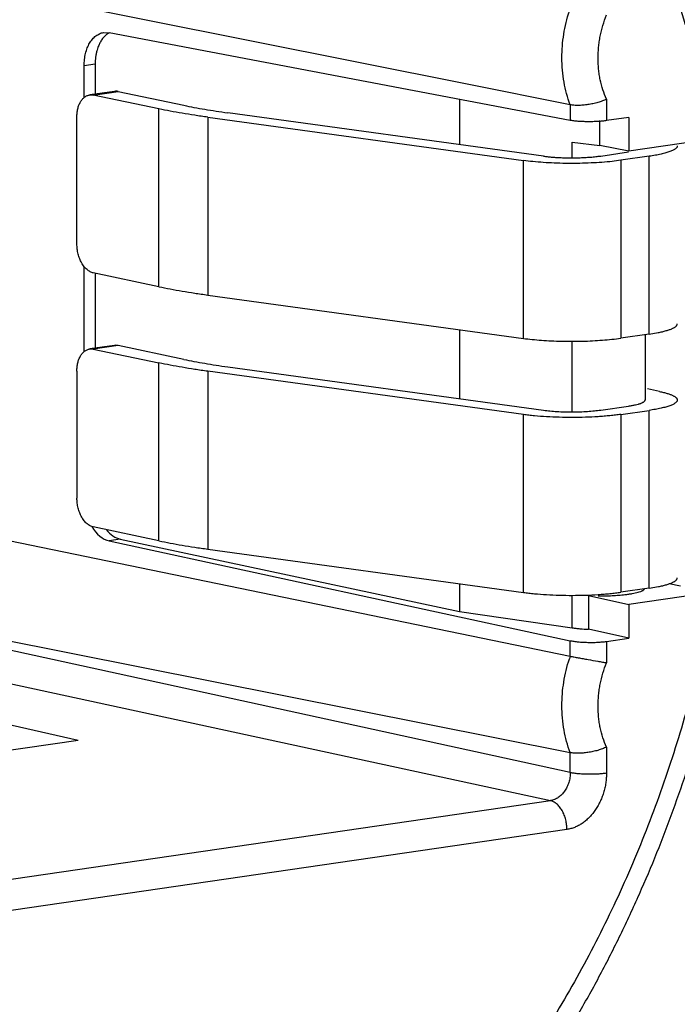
# Model space of a CAD drawing. Header units: millimetres. Extents: x 0 to 420, y -341 to 792.
# Tile 54 of 256: x 197.434 to 198.3, y 19.163 to 20.46. Entities that reach past the tile are written whole.
import ezdxf

# ---------------------------------------------------------------- set-up
doc = ezdxf.new("R2010")
doc.units = ezdxf.units.MM
doc.header["$LTSCALE"] = 23.1
doc.layers.get('0').update_dxf_attribs({"linetype": 'CONTINUOUS'})

msp = doc.modelspace()

# ---------------------------------------------------------------- linework, layer by layer
at = {"color": 7, "linetype": 'Continuous'}
for p, q in [((198.0234, 20.3754), (196.9407, 20.5925)), ((197.5445, 20.4434), (197.5517, 20.4432)), ((198.1594, 20.3277), (197.5517, 20.4432)), ((197.5333, 20.4018), (197.5188, 20.3997)), ((197.5188, 20.3578), (197.5188, 20.3997)), ((197.5333, 20.4018), (197.5333, 20.3612)), ((198.1594, 20.3482), (198.0234, 20.3754)), ((197.5589, 20.3659), (197.5261, 20.3612)), ((197.5309, 20.361), (197.5637, 20.3657)), ((197.6174, 20.3428), (197.5309, 20.361)), ((197.5637, 20.3657), (197.6502, 20.3475)), ((198.0135, 20.3554), (198.0135, 20.2957)), ((198.1594, 20.3482), (198.1594, 20.3277)), ((198.2071, 20.3555), (198.2071, 20.3273)), ((197.6174, 20.1084), (197.6174, 20.3428)), ((198.1241, 20.2805), (197.7081, 20.3376)), ((197.5093, 20.1647), (197.5093, 20.3321)), ((197.6818, 20.3319), (198.0978, 20.2747)), ((197.6818, 20.3319), (197.6818, 20.0975)), ((198.1982, 20.2944), (198.1982, 20.3273)), ((198.2364, 20.3316), (198.2071, 20.3273)), ((198.2364, 20.3316), (198.2364, 20.287)), ((198.1619, 20.2989), (198.1982, 20.2944)), ((198.1619, 20.2783), (198.1619, 20.2989)), ((198.3488, 20.3034), (198.2364, 20.287)), ((198.2364, 20.287), (198.1982, 20.2944)), ((198.1995, 20.2807), (198.2363, 20.286)), ((198.0978, 20.0403), (198.0978, 20.2747)), ((198.2259, 20.275), (198.2113, 20.2732)), ((198.2633, 20.2803), (198.2259, 20.275)), ((198.2259, 20.275), (198.2259, 20.0406)), ((198.2633, 20.0459), (198.2633, 20.2803)), ((197.5188, 20.023), (197.5188, 20.1349)), ((197.6174, 20.1084), (197.5309, 20.1266)), ((197.5333, 20.1266), (197.5333, 20.0264)), ((197.6818, 20.0975), (198.0978, 20.0403)), ((198.0135, 20.0519), (198.0135, 19.9609)), ((198.1619, 19.9435), (198.1619, 20.0365)), ((198.2633, 20.0459), (198.2259, 20.0406)), ((198.2579, 20.0459), (198.2579, 19.9591)), ((198.2633, 20.0459), (198.275, 20.0479)), ((197.5589, 20.0311), (197.5261, 20.0264)), ((197.5637, 20.0309), (197.5309, 20.0262)), ((197.5309, 20.0262), (197.6174, 20.008)), ((197.6502, 20.0127), (197.5637, 20.0309)), ((197.5093, 19.9973), (197.5093, 19.8298)), ((197.6174, 19.7736), (197.6174, 20.008)), ((198.0978, 19.9399), (197.6818, 19.997)), ((197.6818, 19.997), (197.6818, 19.7626)), ((197.7081, 20.0028), (198.1241, 19.9457)), ((198.2771, 19.9704), (198.261, 19.9738)), ((198.1995, 19.9459), (198.2363, 19.9512)), ((198.2259, 19.9401), (198.2633, 19.9455)), ((198.2633, 19.7111), (198.2633, 19.9455)), ((198.0978, 19.7055), (198.0978, 19.9399)), ((198.2259, 19.9401), (198.2259, 19.7057)), ((196.9879, 19.863), (198.1594, 19.6215)), ((197.6174, 19.7736), (197.5309, 19.7918)), ((197.5665, 19.7757), (197.5517, 19.7735)), ((197.5517, 19.7735), (198.1594, 19.6419)), ((197.5665, 19.7757), (198.0135, 19.6805)), ((197.6818, 19.7626), (198.0978, 19.7055)), ((198.0135, 19.7171), (198.0135, 19.6805)), ((198.2633, 19.7111), (198.2755, 19.7132)), ((198.3047, 19.7137), (198.2898, 19.717)), ((197.0723, 19.7109), (198.1594, 19.4944)), ((198.1594, 19.4683), (197.0759, 19.7044)), ((198.1619, 19.6589), (198.1619, 19.7017)), ((198.1834, 19.7015), (198.2364, 19.6898)), ((198.1834, 19.7015), (198.1834, 19.6569)), ((198.2633, 19.7111), (198.2259, 19.7057)), ((198.3488, 19.7062), (198.2364, 19.6898)), ((198.2364, 19.6898), (198.2364, 19.6452)), ((198.0135, 19.6805), (198.1619, 19.6589)), ((197.1039, 19.654), (198.1334, 19.4311)), ((198.2364, 19.6452), (198.1834, 19.6569)), ((198.1594, 19.6215), (198.1594, 19.6419)), ((198.2071, 19.641), (198.2364, 19.6452)), ((198.2071, 19.641), (198.2071, 19.6128)), ((197.5111, 19.5105), (197.138, 19.5941)), ((197.5111, 19.5105), (196.5869, 19.3758)), ((198.1594, 19.4683), (198.1594, 19.4944)), ((198.2071, 19.5017), (198.2071, 19.4676)), ((196.6006, 19.2077), (198.1334, 19.4311)), ((198.155, 19.3931), (196.6223, 19.1698))]:
    msp.add_line(p, q, dxfattribs=at)
msp.add_arc((198.3458, 19.5566), 0.1974, 160.8043, 161.9101, dxfattribs=at)
for centre, major_axis, ratio, start_param, end_param in [((197.552, 19.8237), (-0.0075, 0.0504), 0.639603, -4.144854, -3.378189), ((197.5667, 19.8259), (-0.0076, 0.0504), 0.64618, 2.31181, 2.903274)]:
    msp.add_ellipse(centre, major_axis=major_axis, ratio=ratio, start_param=start_param, end_param=end_param, dxfattribs=at)
for points, knots in [([(198.8123, 20.1006), (198.8103, 20.1907), (198.8012, 20.303), (198.7795, 20.4356), (198.7668, 20.5004), (198.752, 20.5642), (198.7298, 20.6474), (198.7036, 20.7287), (198.6734, 20.8077), (198.6489, 20.8652), (198.6227, 20.9211), (198.5946, 20.9754), (198.5648, 21.028), (198.5333, 21.0789), (198.5002, 21.1279), (198.4541, 21.1902), (198.3926, 21.2633), (198.3256, 21.33), (198.2694, 21.3787), (198.2261, 21.4127), (198.1817, 21.4444), (198.1362, 21.4736), (198.0896, 21.5004), (198.042, 21.5247), (197.9935, 21.5464), (197.9441, 21.5656), (197.894, 21.5822), (197.8602, 21.5915), (197.8431, 21.5957)], [0, 0, 0, 0, 0.141371, 0.176155, 0.210672, 0.244907, 0.278845, 0.345772, 0.378752, 0.411395, 0.443694, 0.475647, 0.507251, 0.538507, 0.569417, 0.599986, 0.660114, 0.718991, 0.748002, 0.776748, 0.805249, 0.833528, 0.861608, 0.889516, 0.91728, 0.944929, 0.972492, 1, 1, 1, 1]), ([(196.3344, 20.0402), (196.3385, 20.0627), (196.3476, 20.1073), (196.3636, 20.1738), (196.3822, 20.2394), (196.4033, 20.3042), (196.4267, 20.3678), (196.4524, 20.4302), (196.4804, 20.4911), (196.5205, 20.57), (196.5649, 20.6458), (196.6135, 20.7179), (196.6517, 20.7696), (196.6916, 20.819), (196.7331, 20.8661), (196.7762, 20.9106), (196.8208, 20.9525), (196.8667, 20.9916), (196.9138, 21.028), (196.962, 21.0614), (197.0112, 21.0918), (197.0612, 21.1191), (197.112, 21.1433), (197.1633, 21.1642), (197.2151, 21.1819), (197.2673, 21.1962), (197.3196, 21.2072), (197.3721, 21.2148), (197.4244, 21.219), (197.4766, 21.2198), (197.5284, 21.2171), (197.5798, 21.2111), (197.6137, 21.2048), (197.6305, 21.2011)], [0, 0, 0, 0, 0.0354, 0.070794, 0.106127, 0.141359, 0.176457, 0.211387, 0.246119, 0.280617, 0.348768, 0.382374, 0.415629, 0.448509, 0.480994, 0.513069, 0.544722, 0.575942, 0.606725, 0.637071, 0.666985, 0.696474, 0.725551, 0.754236, 0.782553, 0.810527, 0.838193, 0.865586, 0.892748, 0.919722, 0.946556, 0.973299, 1, 1, 1, 1]), ([(198.3728, 20.3204), (198.3675, 20.3481), (198.3555, 20.403), (198.333, 20.4837), (198.3061, 20.5617), (198.2749, 20.6367), (198.2397, 20.7085), (198.2005, 20.7767), (198.1644, 20.8305), (198.1338, 20.8714), (198.1022, 20.9106), (198.0605, 20.9569), (198.0157, 20.9995), (197.9784, 21.0311), (197.9403, 21.0608), (197.891, 21.0947), (197.8392, 21.1243), (197.7967, 21.1451), (197.7536, 21.1639), (197.6985, 21.1839), (197.6533, 21.196), (197.6305, 21.2011)], [0, 0, 0, 0, 0.069526, 0.138139, 0.20574, 0.272295, 0.337795, 0.402238, 0.465635, 0.496953, 0.528022, 0.589428, 0.649931, 0.679877, 0.709632, 0.768613, 0.827006, 0.856032, 0.884961, 0.94258, 1, 1, 1, 1]), ([(197.809, 18.5114), (197.8317, 18.5287), (197.8764, 18.5652), (197.9408, 18.6242), (198.0028, 18.6878), (198.0622, 18.7557), (198.1188, 18.8277), (198.1724, 18.9035), (198.2227, 18.9828), (198.2696, 19.0655), (198.313, 19.1511), (198.3526, 19.2393), (198.3883, 19.3299), (198.42, 19.4226), (198.4476, 19.5169), (198.4709, 19.6125), (198.4899, 19.7092), (198.5046, 19.8065), (198.5147, 19.9041), (198.5195, 19.9855), (198.5211, 20.0504), (198.5211, 20.0989), (198.52, 20.1472), (198.5171, 20.2111), (198.5119, 20.2747), (198.5045, 20.3376), (198.4956, 20.3997), (198.4818, 20.4761), (198.4643, 20.5513), (198.4481, 20.6102), (198.4349, 20.6536), (198.4207, 20.6962), (198.3907, 20.779), (198.3496, 20.8721), (198.2942, 20.9724), (198.2495, 21.043), (198.2012, 21.1094), (198.1666, 21.1512), (198.1487, 21.1712)], [0, 0, 0, 0, 0.028972, 0.058478, 0.08849, 0.118977, 0.149914, 0.181277, 0.213037, 0.245154, 0.277584, 0.310283, 0.343203, 0.376294, 0.409505, 0.442784, 0.476078, 0.509334, 0.5425, 0.575522, 0.591965, 0.608354, 0.624681, 0.640943, 0.673242, 0.68927, 0.705211, 0.736804, 0.767989, 0.783419, 0.798735, 0.813933, 0.829011, 0.888047, 0.916806, 0.945047, 0.972774, 1, 1, 1, 1]), ([(198.1487, 21.1712), (198.1635, 21.1547), (198.1923, 21.1205), (198.2329, 21.0665), (198.2711, 21.0098), (198.307, 20.9504), (198.3403, 20.8884), (198.3711, 20.824), (198.3992, 20.7574), (198.4246, 20.6887), (198.4471, 20.6181), (198.4669, 20.5458), (198.4837, 20.4719), (198.5023, 20.371), (198.5149, 20.2681), (198.5214, 20.164), (198.5227, 20.1115), (198.5229, 20.0852)], [0, 0, 0, 0, 0.056715, 0.114217, 0.172528, 0.231659, 0.291619, 0.352404, 0.414003, 0.476393, 0.539551, 0.603448, 0.668054, 0.733334, 0.8657, 0.932656, 1, 1, 1, 1]), ([(196.4285, 20.0236), (196.4349, 20.0588), (196.4463, 20.1113), (196.4646, 20.1805), (196.48, 20.2318), (196.497, 20.2825), (196.5155, 20.3325), (196.5355, 20.3816), (196.557, 20.4299), (196.58, 20.4771), (196.6043, 20.5233), (196.6301, 20.5684), (196.6659, 20.6266), (196.7045, 20.6825), (196.7456, 20.7357), (196.7774, 20.7739), (196.8103, 20.8106), (196.8552, 20.857), (196.9022, 20.9003), (196.9512, 20.9402), (196.9885, 20.9681), (197.0264, 20.994), (197.0651, 21.018), (197.1042, 21.04), (197.1439, 21.06), (197.184, 21.0779), (197.2245, 21.0936), (197.2652, 21.1073), (197.3062, 21.1188), (197.3473, 21.1281), (197.3885, 21.1352), (197.4297, 21.1401), (197.4708, 21.1428), (197.5118, 21.1432), (197.5525, 21.1415), (197.593, 21.1375), (197.6331, 21.1313), (197.6728, 21.1229), (197.712, 21.1124), (197.7507, 21.0996), (197.7887, 21.0847), (197.826, 21.0677), (197.8625, 21.0486), (197.8983, 21.0275), (197.9449, 20.9965), (198.0009, 20.9526), (198.0528, 20.9029), (198.0919, 20.8597), (198.1299, 20.8137), (198.1651, 20.7645), (198.1974, 20.7127), (198.2203, 20.6721), (198.2418, 20.6301), (198.2618, 20.5868), (198.2804, 20.5422), (198.2973, 20.4964), (198.3127, 20.4495), (198.3312, 20.3854), (198.3424, 20.3364), (198.3488, 20.3034)], [0, 0, 0, 0, 0.036151, 0.054227, 0.072275, 0.090277, 0.108218, 0.126085, 0.143869, 0.161558, 0.179142, 0.19661, 0.213952, 0.248209, 0.265111, 0.281852, 0.298424, 0.314822, 0.347072, 0.362926, 0.378595, 0.394079, 0.409379, 0.4245, 0.439445, 0.454221, 0.468833, 0.48329, 0.497604, 0.511784, 0.525844, 0.539797, 0.553657, 0.567441, 0.581165, 0.594845, 0.6085, 0.622148, 0.635806, 0.649492, 0.663223, 0.677018, 0.690891, 0.704858, 0.718935, 0.747459, 0.776567, 0.791368, 0.806339, 0.836808, 0.852318, 0.868013, 0.883893, 0.899958, 0.916207, 0.932639, 0.949247, 0.966019, 1, 1, 1, 1]), ([(198.2929, 21.0759), (198.3087, 21.0548), (198.3393, 21.0113), (198.3815, 20.9427), (198.4204, 20.8708), (198.4557, 20.7956), (198.4874, 20.7175), (198.5155, 20.6366), (198.5397, 20.5533), (198.56, 20.4678), (198.5764, 20.3803), (198.5888, 20.2913), (198.5971, 20.2009), (198.6014, 20.1094), (198.6016, 20.0172), (198.5978, 19.9245), (198.5898, 19.8317), (198.5778, 19.739), (198.5619, 19.6467), (198.5419, 19.5552), (198.5181, 19.4648), (198.4905, 19.3756), (198.4591, 19.2881), (198.4242, 19.2024), (198.3857, 19.1189), (198.3438, 19.0379), (198.2987, 18.9596), (198.2505, 18.8842), (198.2078, 18.8239), (198.1722, 18.7774), (198.1359, 18.7323), (198.0889, 18.6782), (198.0299, 18.617), (197.9687, 18.5599), (197.9262, 18.5244), (197.9047, 18.5074)], [0, 0, 0, 0, 0.027885, 0.056227, 0.08503, 0.114292, 0.144006, 0.17416, 0.204735, 0.23571, 0.267057, 0.298747, 0.330745, 0.363015, 0.395517, 0.42821, 0.461051, 0.493995, 0.526996, 0.56001, 0.59299, 0.625889, 0.658664, 0.69127, 0.723665, 0.755809, 0.787662, 0.819188, 0.850355, 0.865797, 0.881141, 0.911521, 0.941477, 0.970979, 1, 1, 1, 1]), ([(197.9809, 18.4177), (198.0026, 18.4342), (198.0455, 18.4686), (198.1074, 18.5239), (198.1673, 18.5832), (198.2249, 18.6463), (198.2801, 18.713), (198.3328, 18.7831), (198.3827, 18.8564), (198.4297, 18.9327), (198.4737, 19.0118), (198.5146, 19.0933), (198.5522, 19.1771), (198.5865, 19.263), (198.6173, 19.3506), (198.6444, 19.4397), (198.668, 19.5301), (198.6878, 19.6215), (198.7039, 19.7135), (198.7201, 19.8366), (198.7287, 19.9602), (198.7294, 20.0833), (198.7261, 20.1748), (198.7189, 20.2654), (198.7078, 20.3547), (198.6928, 20.4426), (198.6741, 20.5287), (198.6516, 20.6129), (198.6254, 20.6948), (198.5957, 20.7742), (198.5517, 20.8757), (198.5131, 20.9487), (198.4849, 20.9953)], [0, 0, 0, 0, 0.028721, 0.057904, 0.087526, 0.117562, 0.147993, 0.178801, 0.209967, 0.241466, 0.273265, 0.30533, 0.337626, 0.370115, 0.402758, 0.435515, 0.468345, 0.501206, 0.534055, 0.566852, 0.632105, 0.664496, 0.696673, 0.7286, 0.760243, 0.791569, 0.822551, 0.853162, 0.88338, 0.913187, 0.942568, 1, 1, 1, 1]), ([(198.1483, 20.4101), (198.1483, 20.4153), (198.1488, 20.4257), (198.1506, 20.4412), (198.1537, 20.4566), (198.1566, 20.4667), (198.1582, 20.4717)], [0, 0, 0, 0, 0.248405, 0.498665, 0.749597, 1, 1, 1, 1]), ([(198.2071, 20.3555), (198.2053, 20.3595), (198.2021, 20.368), (198.1992, 20.3789), (198.1976, 20.3881), (198.1964, 20.3975), (198.1958, 20.4095), (198.1964, 20.4216), (198.1976, 20.4313), (198.1992, 20.441), (198.2021, 20.4528), (198.2053, 20.4621), (198.2071, 20.4666)], [0, 0, 0, 0, 0.11642, 0.236823, 0.298283, 0.360423, 0.486389, 0.614157, 0.678537, 0.7431, 0.872125, 1, 1, 1, 1]), ([(197.5188, 20.3997), (197.5188, 20.4024), (197.5191, 20.4066), (197.5198, 20.4119), (197.5206, 20.4158), (197.5217, 20.4195), (197.5229, 20.4231), (197.5243, 20.4264), (197.5265, 20.4304), (197.529, 20.434), (197.5319, 20.4371), (197.5342, 20.439), (197.5367, 20.4406), (197.5392, 20.4419), (197.5418, 20.4429), (197.5436, 20.4432), (197.5445, 20.4434)], [0, 0, 0, 0, 0.151036, 0.224865, 0.297064, 0.3673, 0.435347, 0.501108, 0.564521, 0.684152, 0.740667, 0.795193, 0.848005, 0.899454, 0.94997, 1, 1, 1, 1]), ([(197.5523, 20.4433), (197.5509, 20.4425), (197.5482, 20.4408), (197.5446, 20.4374), (197.5414, 20.4332), (197.5397, 20.4301), (197.5389, 20.4284)], [0, 0, 0, 0, 0.229685, 0.47137, 0.727696, 1, 1, 1, 1]), ([(197.5389, 20.4284), (197.5386, 20.4278), (197.5374, 20.4252), (197.5364, 20.4225), (197.5358, 20.4204)], [0, 0, 0, 0, 0.242844, 1, 1, 1, 1]), ([(197.5358, 20.4204), (197.5354, 20.4189), (197.5346, 20.4159), (197.5336, 20.4097), (197.5333, 20.405), (197.5333, 20.4018)], [0, 0, 0, 0, 0.241201, 0.489386, 1, 1, 1, 1]), ([(198.1594, 20.3482), (198.1557, 20.3578), (198.1515, 20.373), (198.1488, 20.3939), (198.1483, 20.4047), (198.1483, 20.4101)], [0, 0, 0, 0, 0.488947, 0.742291, 1, 1, 1, 1]), ([(197.5093, 20.3321), (197.5093, 20.3339), (197.5094, 20.3367), (197.51, 20.3403), (197.5106, 20.3437), (197.5116, 20.347), (197.5129, 20.35), (197.5143, 20.3526), (197.5164, 20.3556), (197.5188, 20.358), (197.521, 20.3594), (197.5227, 20.3603), (197.5244, 20.3609), (197.5256, 20.3611), (197.5262, 20.3612)], [0, 0, 0, 0, 0.152265, 0.226647, 0.299334, 0.438249, 0.504208, 0.567707, 0.687161, 0.797408, 0.849752, 0.900657, 0.950581, 1, 1, 1, 1]), ([(197.5262, 20.3612), (197.527, 20.3613), (197.5286, 20.3614), (197.5301, 20.3612), (197.5309, 20.361)], [0, 0, 0, 0, 0.49635, 1, 1, 1, 1]), ([(197.5637, 20.3657), (197.5629, 20.3659), (197.5614, 20.3661), (197.5598, 20.366), (197.559, 20.3659)], [0, 0, 0, 0, 0.50365, 1, 1, 1, 1]), ([(197.6502, 20.3475), (197.6547, 20.3466), (197.6638, 20.3447), (197.6779, 20.3422), (197.6928, 20.3398), (197.7029, 20.3384), (197.7081, 20.3376)], [0, 0, 0, 0, 0.231297, 0.475478, 0.731934, 1, 1, 1, 1]), ([(198.2071, 20.3555), (198.2063, 20.3551), (198.2045, 20.3543), (198.2007, 20.3528), (198.1957, 20.3512), (198.1904, 20.3498), (198.186, 20.349), (198.1816, 20.3482), (198.1773, 20.3477), (198.173, 20.3474), (198.17, 20.3473), (198.1671, 20.3474), (198.1643, 20.3475), (198.1618, 20.3478), (198.1602, 20.348), (198.1594, 20.3482)], [0, 0, 0, 0, 0.057947, 0.119018, 0.248435, 0.384034, 0.452809, 0.521497, 0.656363, 0.721401, 0.784066, 0.843793, 0.900038, 0.952273, 1, 1, 1, 1]), ([(197.6818, 20.3319), (197.676, 20.3326), (197.6647, 20.3343), (197.6482, 20.3369), (197.6325, 20.3397), (197.6224, 20.3418), (197.6174, 20.3428)], [0, 0, 0, 0, 0.268066, 0.524522, 0.768703, 1, 1, 1, 1]), ([(198.2071, 20.3273), (198.2053, 20.327), (198.2015, 20.3266), (198.1954, 20.3261), (198.189, 20.3259), (198.1825, 20.3258), (198.176, 20.326), (198.1699, 20.3263), (198.1652, 20.3268), (198.1617, 20.3273), (198.1601, 20.3276), (198.1594, 20.3277)], [0, 0, 0, 0, 0.114888, 0.242738, 0.378377, 0.516776, 0.652962, 0.782054, 0.899262, 0.951972, 1, 1, 1, 1]), ([(198.3004, 20.294), (198.3004, 20.2938), (198.3004, 20.2935), (198.3002, 20.2928), (198.2998, 20.292), (198.299, 20.291), (198.2979, 20.29), (198.2965, 20.2891), (198.2948, 20.2882), (198.2928, 20.2873), (198.2906, 20.2864), (198.288, 20.2855), (198.2852, 20.2847), (198.2822, 20.2839), (198.2776, 20.2828), (198.2713, 20.2815), (198.266, 20.2807), (198.2633, 20.2803)], [0, 0, 0, 0, 0.01193, 0.024149, 0.050421, 0.080562, 0.115675, 0.15643, 0.203177, 0.256079, 0.315203, 0.380552, 0.452089, 0.529723, 0.613218, 0.79664, 1, 1, 1, 1]), ([(198.2113, 20.2732), (198.2068, 20.2728), (198.1974, 20.272), (198.183, 20.2713), (198.1682, 20.2709), (198.1532, 20.2709), (198.1384, 20.2713), (198.1241, 20.272), (198.1106, 20.2732), (198.1019, 20.2742), (198.0978, 20.2747)], [0, 0, 0, 0, 0.120451, 0.247643, 0.378847, 0.51136, 0.642473, 0.769479, 0.889609, 1, 1, 1, 1]), ([(198.1241, 20.2805), (198.1258, 20.2803), (198.1292, 20.2799), (198.1345, 20.2793), (198.1401, 20.2789), (198.146, 20.2786), (198.152, 20.2784), (198.1581, 20.2783), (198.1642, 20.2783), (198.1683, 20.2784), (198.1703, 20.2784)], [0, 0, 0, 0, 0.108504, 0.224182, 0.345896, 0.472498, 0.602656, 0.734925, 0.867843, 1, 1, 1, 1]), ([(198.1703, 20.2784), (198.173, 20.2785), (198.1781, 20.2787), (198.1857, 20.2792), (198.1928, 20.2798), (198.1973, 20.2804), (198.1995, 20.2807)], [0, 0, 0, 0, 0.270838, 0.530917, 0.775523, 1, 1, 1, 1]), ([(197.5309, 20.1266), (197.5295, 20.1269), (197.5273, 20.1278), (197.5246, 20.1294), (197.5226, 20.1309), (197.5207, 20.1327), (197.5182, 20.1356), (197.5154, 20.1397), (197.5128, 20.1453), (197.5108, 20.1515), (197.5096, 20.158), (197.5093, 20.1625), (197.5093, 20.1647)], [0, 0, 0, 0, 0.095921, 0.147364, 0.201294, 0.257794, 0.31686, 0.442152, 0.575829, 0.715533, 0.858287, 1, 1, 1, 1]), ([(197.6174, 20.1084), (197.6224, 20.1074), (197.6325, 20.1054), (197.6482, 20.1026), (197.6647, 20.0999), (197.676, 20.0983), (197.6818, 20.0975)], [0, 0, 0, 0, 0.231297, 0.475478, 0.731934, 1, 1, 1, 1]), ([(198.0228, 18.3428), (198.0531, 18.3654), (198.0975, 18.4012), (198.1545, 18.4522), (198.1965, 18.4925), (198.2375, 18.5345), (198.2774, 18.5783), (198.3163, 18.6238), (198.3668, 18.6868), (198.4268, 18.7695), (198.482, 18.8563), (198.5236, 18.9283), (198.5534, 18.9837), (198.5818, 19.0403), (198.6086, 19.0979), (198.634, 19.1565), (198.6657, 19.236), (198.7014, 19.3374), (198.7314, 19.4409), (198.7521, 19.5247), (198.7659, 19.5881), (198.7779, 19.6518), (198.7916, 19.737), (198.8018, 19.8227), (198.8085, 19.9084), (198.8116, 19.9726), (198.813, 20.0367), (198.8127, 20.0793), (198.8123, 20.1006)], [0, 0, 0, 0, 0.056778, 0.085626, 0.114765, 0.144183, 0.173869, 0.203816, 0.234017, 0.295141, 0.357173, 0.388501, 0.420016, 0.451701, 0.483542, 0.515522, 0.547625, 0.612125, 0.676909, 0.709365, 0.741838, 0.774308, 0.806758, 0.871515, 0.903793, 0.935978, 0.968053, 1, 1, 1, 1]), ([(198.5229, 20.0742), (198.5229, 20.0391), (198.5211, 19.9686), (198.5131, 19.8629), (198.4999, 19.7572), (198.4815, 19.6522), (198.458, 19.5481), (198.4294, 19.4455), (198.3959, 19.3448), (198.364, 19.2626), (198.3362, 19.1982), (198.3069, 19.135), (198.2676, 19.058), (198.2246, 18.9835), (198.1881, 18.9258), (198.1506, 18.8699), (198.1014, 18.8026), (198.0488, 18.7386), (198.0051, 18.6899), (197.9607, 18.6433), (197.926, 18.61), (197.9023, 18.5886)], [0, 0, 0, 0, 0.063651, 0.127723, 0.192054, 0.256495, 0.320936, 0.385272, 0.449396, 0.513192, 0.544935, 0.576554, 0.639365, 0.701532, 0.732347, 0.762966, 0.823583, 0.883328, 0.912862, 0.942159, 1, 1, 1, 1]), ([(197.8985, 18.5104), (197.9246, 18.531), (197.9631, 18.5636), (198.0123, 18.6096), (198.0486, 18.6459), (198.0841, 18.6836), (198.1187, 18.7227), (198.1523, 18.7632), (198.196, 18.8192), (198.248, 18.8923), (198.3058, 18.9845), (198.359, 19.0809), (198.4073, 19.1811), (198.4504, 19.2846), (198.4819, 19.3731), (198.5044, 19.4452), (198.525, 19.518), (198.5472, 19.61), (198.5646, 19.7032), (198.5756, 19.7781), (198.5824, 19.8344), (198.5876, 19.8908), (198.5926, 19.9658), (198.5942, 20.0221), (198.5942, 20.0595)], [0, 0, 0, 0, 0.057077, 0.086051, 0.1153, 0.144813, 0.174578, 0.204587, 0.234834, 0.296002, 0.35802, 0.420794, 0.484216, 0.548171, 0.612532, 0.644826, 0.677174, 0.741959, 0.806773, 0.839156, 0.871499, 0.903778, 0.935971, 1, 1, 1, 1]), ([(198.275, 20.0479), (198.2769, 20.0483), (198.2805, 20.0491), (198.2856, 20.0504), (198.2894, 20.0516), (198.2921, 20.0526), (198.2938, 20.0533), (198.2953, 20.054), (198.2966, 20.0548), (198.2978, 20.0556), (198.2987, 20.0564), (198.2995, 20.0571), (198.3, 20.0579), (198.3003, 20.0588), (198.3004, 20.0593), (198.3004, 20.0596)], [0, 0, 0, 0, 0.202191, 0.38273, 0.540318, 0.610365, 0.674546, 0.732877, 0.785426, 0.832333, 0.873885, 0.910554, 0.943047, 0.972393, 1, 1, 1, 1]), ([(198.0978, 20.0403), (198.1015, 20.0398), (198.1094, 20.0389), (198.1216, 20.0378), (198.1345, 20.0371), (198.1479, 20.0366), (198.1616, 20.0365), (198.1752, 20.0366), (198.1886, 20.0371), (198.1974, 20.0377), (198.2017, 20.038)], [0, 0, 0, 0, 0.109427, 0.227922, 0.353112, 0.482684, 0.614398, 0.746013, 0.875291, 1, 1, 1, 1]), ([(198.2017, 20.038), (198.2059, 20.0383), (198.214, 20.039), (198.2221, 20.04), (198.2259, 20.0406)], [0, 0, 0, 0, 0.521234, 1, 1, 1, 1]), ([(197.5093, 19.9973), (197.5093, 19.9991), (197.5094, 20.0019), (197.51, 20.0055), (197.5106, 20.0089), (197.5116, 20.0121), (197.5129, 20.0151), (197.5143, 20.0178), (197.5164, 20.0207), (197.5188, 20.0231), (197.521, 20.0246), (197.5227, 20.0254), (197.5244, 20.026), (197.5256, 20.0263), (197.5262, 20.0264)], [0, 0, 0, 0, 0.152265, 0.226647, 0.299334, 0.438249, 0.504208, 0.567707, 0.687161, 0.797408, 0.849752, 0.900657, 0.950581, 1, 1, 1, 1]), ([(197.5262, 20.0264), (197.527, 20.0265), (197.5286, 20.0266), (197.5301, 20.0264), (197.5309, 20.0262)], [0, 0, 0, 0, 0.49635, 1, 1, 1, 1]), ([(197.5637, 20.0309), (197.5629, 20.031), (197.5614, 20.0312), (197.5598, 20.0312), (197.559, 20.0311)], [0, 0, 0, 0, 0.50365, 1, 1, 1, 1]), ([(197.6502, 20.0127), (197.6547, 20.0117), (197.6638, 20.0099), (197.6779, 20.0074), (197.6928, 20.005), (197.7029, 20.0035), (197.7081, 20.0028)], [0, 0, 0, 0, 0.231297, 0.475478, 0.731934, 1, 1, 1, 1]), ([(197.6818, 19.997), (197.676, 19.9978), (197.6647, 19.9994), (197.6482, 20.0021), (197.6325, 20.0049), (197.6224, 20.0069), (197.6174, 20.008)], [0, 0, 0, 0, 0.268066, 0.524522, 0.768703, 1, 1, 1, 1]), ([(198.2363, 19.9512), (198.2379, 19.9514), (198.2409, 19.9519), (198.2452, 19.9527), (198.2484, 19.9535), (198.2507, 19.9542), (198.2522, 19.9547), (198.2535, 19.9552), (198.2547, 19.9558), (198.2556, 19.9563), (198.2565, 19.9569), (198.2571, 19.9574), (198.2576, 19.958), (198.2578, 19.9586), (198.2579, 19.959), (198.2579, 19.9592)], [0, 0, 0, 0, 0.203232, 0.38669, 0.54807, 0.619814, 0.685283, 0.744419, 0.797265, 0.843927, 0.884606, 0.919667, 0.949751, 0.975953, 1, 1, 1, 1]), ([(198.3004, 19.9591), (198.3004, 19.959), (198.3004, 19.9586), (198.3002, 19.958), (198.2998, 19.9571), (198.299, 19.9561), (198.2979, 19.9552), (198.2965, 19.9543), (198.2948, 19.9533), (198.2928, 19.9524), (198.2906, 19.9515), (198.288, 19.9507), (198.2852, 19.9498), (198.2822, 19.949), (198.2776, 19.9479), (198.2713, 19.9467), (198.266, 19.9459), (198.2633, 19.9455)], [0, 0, 0, 0, 0.011929, 0.024151, 0.050434, 0.080581, 0.115687, 0.156425, 0.20317, 0.256082, 0.315216, 0.380566, 0.452084, 0.529686, 0.613163, 0.796589, 1, 1, 1, 1]), ([(198.2771, 19.9704), (198.2789, 19.97), (198.2822, 19.9693), (198.2869, 19.968), (198.2904, 19.9668), (198.2928, 19.9659), (198.2944, 19.9652), (198.2958, 19.9644), (198.297, 19.9637), (198.298, 19.963), (198.2989, 19.9622), (198.2996, 19.9615), (198.3, 19.9607), (198.3003, 19.9599), (198.3004, 19.9594), (198.3004, 19.9591)], [0, 0, 0, 0, 0.200728, 0.380274, 0.537511, 0.607483, 0.671578, 0.729834, 0.782381, 0.82942, 0.87126, 0.908367, 0.941446, 0.971525, 1, 1, 1, 1]), ([(198.1241, 19.9457), (198.1269, 19.9453), (198.1329, 19.9446), (198.1421, 19.9439), (198.1519, 19.9435), (198.162, 19.9434), (198.1721, 19.9436), (198.1818, 19.944), (198.1909, 19.9448), (198.1967, 19.9455), (198.1995, 19.9459)], [0, 0, 0, 0, 0.112875, 0.236608, 0.367868, 0.50273, 0.637151, 0.767286, 0.88943, 1, 1, 1, 1]), ([(198.2259, 19.9401), (198.2236, 19.9398), (198.2189, 19.9392), (198.2116, 19.9384), (198.2039, 19.9377), (198.1931, 19.9369), (198.1791, 19.9363), (198.162, 19.936), (198.145, 19.9362), (198.1283, 19.9369), (198.115, 19.9379), (198.1049, 19.939), (198.1001, 19.9396), (198.0978, 19.9399)], [0, 0, 0, 0, 0.054084, 0.111448, 0.171622, 0.234131, 0.364284, 0.498274, 0.63249, 0.76331, 0.88708, 0.945136, 1, 1, 1, 1]), ([(197.5309, 19.7918), (197.5295, 19.7921), (197.5273, 19.7929), (197.5246, 19.7946), (197.5226, 19.7961), (197.5207, 19.7979), (197.5182, 19.8007), (197.5154, 19.8049), (197.5128, 19.8105), (197.5108, 19.8167), (197.5096, 19.8232), (197.5093, 19.8276), (197.5093, 19.8298)], [0, 0, 0, 0, 0.095921, 0.147364, 0.201294, 0.257794, 0.31686, 0.442152, 0.575829, 0.715533, 0.858287, 1, 1, 1, 1]), ([(197.6174, 19.7736), (197.6224, 19.7725), (197.6325, 19.7705), (197.6482, 19.7677), (197.6647, 19.7651), (197.676, 19.7634), (197.6818, 19.7626)], [0, 0, 0, 0, 0.231297, 0.475478, 0.731934, 1, 1, 1, 1]), ([(198.2755, 19.7132), (198.2774, 19.7135), (198.281, 19.7143), (198.2859, 19.7156), (198.2897, 19.7168), (198.2922, 19.7178), (198.2939, 19.7185), (198.2954, 19.7193), (198.2967, 19.72), (198.2978, 19.7208), (198.2988, 19.7216), (198.2995, 19.7223), (198.3, 19.7231), (198.3003, 19.7239), (198.3004, 19.7245), (198.3004, 19.7247)], [0, 0, 0, 0, 0.202029, 0.382397, 0.539787, 0.609742, 0.673849, 0.732137, 0.784682, 0.831634, 0.87326, 0.910033, 0.942663, 0.972184, 1, 1, 1, 1]), ([(197.9733, 18.8825), (197.9986, 18.9098), (198.0352, 18.9524), (198.0807, 19.0122), (198.1135, 19.059), (198.1449, 19.1074), (198.1746, 19.1572), (198.2027, 19.2084), (198.2291, 19.261), (198.2538, 19.3147), (198.2844, 19.3879), (198.3113, 19.463), (198.3343, 19.5395), (198.3548, 19.617), (198.3673, 19.6759), (198.3742, 19.7154)], [0, 0, 0, 0, 0.119203, 0.179665, 0.240658, 0.302151, 0.364108, 0.426492, 0.489261, 0.552376, 0.615797, 0.743372, 0.807454, 0.871639, 1, 1, 1, 1]), ([(198.3488, 19.7062), (198.3422, 19.6703), (198.3307, 19.6168), (198.3118, 19.5464), (198.296, 19.4941), (198.2786, 19.4425), (198.2596, 19.3917), (198.239, 19.3418), (198.2169, 19.2927), (198.1933, 19.2448), (198.1683, 19.1979), (198.1418, 19.1522), (198.114, 19.1078), (198.0849, 19.0648), (198.0545, 19.0232), (198.0229, 18.9832), (198.001, 18.9574), (197.9898, 18.9448)], [0, 0, 0, 0, 0.128396, 0.192589, 0.256678, 0.320594, 0.384283, 0.447705, 0.510819, 0.573586, 0.635965, 0.697919, 0.759406, 0.82039, 0.880836, 0.940715, 1, 1, 1, 1]), ([(198.0978, 19.7055), (198.1001, 19.7052), (198.1049, 19.7046), (198.115, 19.7035), (198.1283, 19.7025), (198.145, 19.7018), (198.162, 19.7016), (198.1791, 19.7019), (198.1931, 19.7025), (198.2039, 19.7033), (198.2116, 19.704), (198.2189, 19.7048), (198.2236, 19.7054), (198.2259, 19.7057)], [0, 0, 0, 0, 0.054864, 0.11292, 0.23669, 0.36751, 0.501726, 0.635716, 0.765869, 0.828378, 0.888552, 0.945916, 1, 1, 1, 1]), ([(198.1961, 19.7011), (198.1993, 19.701), (198.2054, 19.701), (198.2145, 19.7013), (198.2231, 19.7018), (198.2287, 19.7024), (198.2314, 19.7027)], [0, 0, 0, 0, 0.263619, 0.522176, 0.769468, 1, 1, 1, 1]), ([(198.2314, 19.7027), (198.2331, 19.7029), (198.2363, 19.7033), (198.2409, 19.704), (198.2449, 19.7048), (198.2475, 19.7054), (198.2487, 19.7058)], [0, 0, 0, 0, 0.286279, 0.550033, 0.788742, 1, 1, 1, 1]), ([(198.2487, 19.7058), (198.2497, 19.706), (198.2512, 19.7065), (198.253, 19.7072), (198.2542, 19.7077), (198.2552, 19.7082), (198.256, 19.7088), (198.2567, 19.7093), (198.2571, 19.7097), (198.2573, 19.7099)], [0, 0, 0, 0, 0.33105, 0.47606, 0.607332, 0.724955, 0.829187, 0.92055, 1, 1, 1, 1]), ([(198.1619, 19.6589), (198.1635, 19.6587), (198.1669, 19.6583), (198.1741, 19.6575), (198.1796, 19.6571), (198.1834, 19.6569)], [0, 0, 0, 0, 0.230786, 0.476019, 1, 1, 1, 1]), ([(198.1594, 19.6419), (198.1601, 19.6418), (198.1617, 19.6415), (198.1652, 19.6409), (198.1699, 19.6404), (198.176, 19.6399), (198.1825, 19.6397), (198.189, 19.6396), (198.1954, 19.6398), (198.2015, 19.6403), (198.2053, 19.6407), (198.2071, 19.641)], [0, 0, 0, 0, 0.048209, 0.101058, 0.218436, 0.34758, 0.483726, 0.622021, 0.75752, 0.885224, 1, 1, 1, 1]), ([(198.1594, 19.6215), (198.161, 19.6211), (198.1645, 19.6204), (198.1701, 19.6194), (198.1763, 19.6182), (198.1849, 19.6167), (198.1934, 19.6152), (198.2015, 19.6138), (198.2053, 19.6131), (198.2071, 19.6128)], [0, 0, 0, 0, 0.101839, 0.220784, 0.351503, 0.488674, 0.761647, 0.887558, 1, 1, 1, 1]), ([(198.1483, 19.5563), (198.1483, 19.5615), (198.1488, 19.5719), (198.1506, 19.5874), (198.1537, 19.6028), (198.1566, 19.6129), (198.1582, 19.6178)], [0, 0, 0, 0, 0.248405, 0.498665, 0.749597, 1, 1, 1, 1]), ([(198.2071, 19.5017), (198.2053, 19.5057), (198.2021, 19.5141), (198.1992, 19.5251), (198.1976, 19.5342), (198.1964, 19.5437), (198.1958, 19.5557), (198.1964, 19.5678), (198.1976, 19.5775), (198.1992, 19.5871), (198.2021, 19.599), (198.2053, 19.6083), (198.2071, 19.6128)], [0, 0, 0, 0, 0.11642, 0.236823, 0.298283, 0.360423, 0.486388, 0.614157, 0.678537, 0.7431, 0.872125, 1, 1, 1, 1]), ([(198.1594, 19.4944), (198.1557, 19.504), (198.1515, 19.5192), (198.1488, 19.5401), (198.1483, 19.5509), (198.1483, 19.5563)], [0, 0, 0, 0, 0.488948, 0.742291, 1, 1, 1, 1]), ([(198.2071, 19.5017), (198.2063, 19.5013), (198.2045, 19.5005), (198.2007, 19.499), (198.1957, 19.4973), (198.1904, 19.496), (198.186, 19.4951), (198.1816, 19.4944), (198.1773, 19.4939), (198.173, 19.4936), (198.17, 19.4935), (198.1671, 19.4935), (198.1643, 19.4937), (198.1618, 19.4939), (198.1602, 19.4942), (198.1594, 19.4944)], [0, 0, 0, 0, 0.057947, 0.119017, 0.248433, 0.384032, 0.452806, 0.521494, 0.65636, 0.721398, 0.784063, 0.84379, 0.900036, 0.952272, 1, 1, 1, 1]), ([(198.1594, 19.4683), (198.1594, 19.4661), (198.1591, 19.4616), (198.1576, 19.4551), (198.1552, 19.449), (198.152, 19.4436), (198.1481, 19.4389), (198.1437, 19.4351), (198.1395, 19.4328), (198.136, 19.4316), (198.1343, 19.4312), (198.1334, 19.4311)], [0, 0, 0, 0, 0.137968, 0.273387, 0.405726, 0.534124, 0.657722, 0.77604, 0.889458, 0.944923, 1, 1, 1, 1]), ([(198.1594, 19.4683), (198.1601, 19.4682), (198.1616, 19.4679), (198.164, 19.4676), (198.1666, 19.4672), (198.1706, 19.4668), (198.1759, 19.4665), (198.1825, 19.4662), (198.1892, 19.4663), (198.1957, 19.4665), (198.2009, 19.4669), (198.2046, 19.4673), (198.2063, 19.4675), (198.2071, 19.4676)], [0, 0, 0, 0, 0.044675, 0.095387, 0.151378, 0.211881, 0.34333, 0.483574, 0.626331, 0.764715, 0.891633, 0.948578, 1, 1, 1, 1]), ([(198.2071, 19.4676), (198.2071, 19.4654), (198.2069, 19.461), (198.2062, 19.4544), (198.205, 19.4479), (198.2032, 19.4414), (198.2011, 19.4352), (198.1984, 19.4292), (198.1954, 19.4234), (198.1931, 19.4198), (198.1919, 19.4181)], [0, 0, 0, 0, 0.125348, 0.251759, 0.378549, 0.505146, 0.631072, 0.755868, 0.879033, 1, 1, 1, 1]), ([(198.155, 19.3931), (198.155, 19.3941), (198.155, 19.3962), (198.1546, 19.3993), (198.1541, 19.4025), (198.1534, 19.4058), (198.1526, 19.409), (198.1515, 19.4121), (198.1502, 19.4151), (198.1483, 19.4188), (198.146, 19.4222), (198.1434, 19.425), (198.1415, 19.4268), (198.1394, 19.4283), (198.1374, 19.4296), (198.1354, 19.4305), (198.134, 19.4309), (198.1334, 19.4311)], [0, 0, 0, 0, 0.065007, 0.133042, 0.20323, 0.274688, 0.346543, 0.417953, 0.488136, 0.556391, 0.685306, 0.74576, 0.803259, 0.857595, 0.908574, 0.956054, 1, 1, 1, 1]), ([(198.1919, 19.4181), (198.1907, 19.4164), (198.1882, 19.4131), (198.1841, 19.4086), (198.1797, 19.4045), (198.1751, 19.401), (198.1702, 19.3981), (198.1653, 19.3958), (198.1602, 19.3941), (198.1567, 19.3934), (198.155, 19.3931)], [0, 0, 0, 0, 0.13632, 0.269841, 0.400008, 0.526573, 0.649604, 0.769302, 0.885996, 1, 1, 1, 1])]:
    msp.add_open_spline(points, degree=3, knots=knots, dxfattribs=at)

doc.saveas('drawing.dxf')
